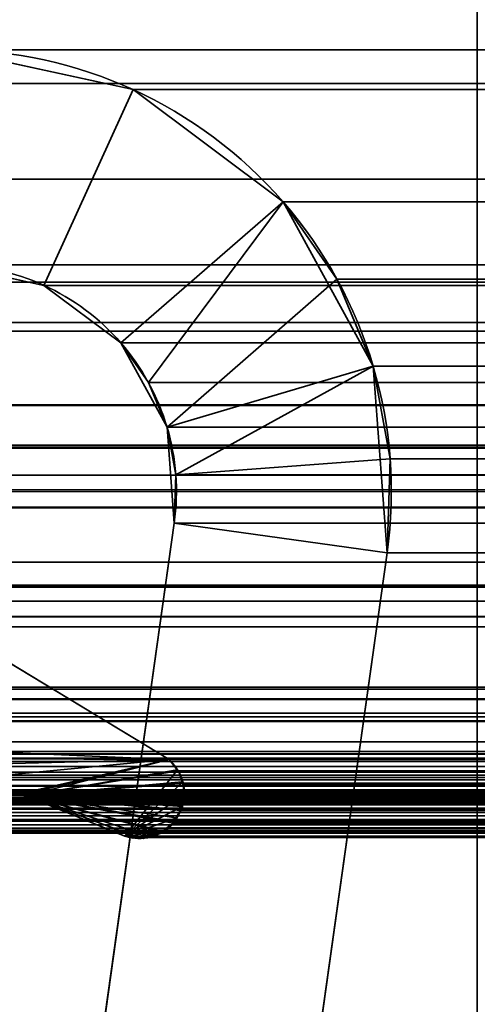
# Model space of a CAD drawing. Header units: millimetres. Extents: x -493 to 6693, y -115 to 145.
# Tile 98 of 256: x -302.69 to -299.5, y 9.34 to 16.21. Entities that reach past the tile are written whole.
import ezdxf

# ---------------------------------------------------------------- set-up
doc = ezdxf.new("R2010")
doc.units = ezdxf.units.MM
doc.layers.add('151', color=7, linetype='Continuous', true_color=0xffffff)

# ---------------------------------------------------------------- blocks, each defined once
blk = doc.blocks.new('UG_SURFACE_001')
at = {"layer": '151', "color": 252, "linetype": 'Continuous', "lineweight": 35}
for points in [[(492.5, -15, 2200.2499), (492.5, 135, 2200.2499), (-492.5, 135, 2200.2499), (-492.5, -15, 2200.2499)], [(-342.5, -15, 2050.2501), (-342.5, 135, 2050.2501), (342.5, 135, 2050.2501), (342.5, -15, 2050.2501)]]:
    blk.add_3dface(points, dxfattribs=at)
blk = doc.blocks.new('UG_SURFACE_085')
at = {"layer": '151', "color": 252, "linetype": 'Continuous', "lineweight": 35}
for points in [[(-301.903, 15.7227, 2009.1529), (-301.903, 15.7227, -7.75), (-303.1802, 16, -7.75), (-303.1802, 16, 2010.4303)], [(-303.1802, 14.5, 2010.4303), (-302.525, 14.3577, 2009.7749), (-301.903, 15.7227, 2009.1529), (-303.1802, 16, 2010.4303)], [(-303.1802, 16, -7.75), (-301.903, 15.7227, -7.75), (-302.525, 14.3577, -7.75), (-303.1802, 14.5, -7.75)], [(-300.8557, 14.9407, 2008.1058), (-301.903, 15.7227, 2009.1529), (-302.525, 14.3577, 2009.7749), (-301.9878, 13.9566, 2009.2378)], [(-301.903, 15.7227, -7.75), (-300.8557, 14.9407, -7.75), (-301.9878, 13.9566, -7.75), (-302.525, 14.3577, -7.75)], [(-300.8557, 14.9407, 2008.1058), (-300.8557, 14.9407, -7.75), (-301.903, 15.7227, -7.75), (-301.903, 15.7227, 2009.1529)], [(-300.8557, 14.9407, 2008.1058), (-301.9878, 13.9566, 2009.2378), (-301.795, 13.68, 2009.0449)], [(-301.6653, 13.3687, -7.75), (-301.9878, 13.9566, -7.75), (-300.8557, 14.9407, -7.75), (-300.2271, 13.7948, -7.75)], [(-301.795, 13.68, 2009.0449), (-301.6653, 13.3687, 2008.9152), (-300.4799, 14.4014, 2007.73), (-300.8557, 14.9407, 2008.1058)], [(-300.8557, 14.9407, -7.75), (-300.8557, 14.9407, 2008.1058), (-300.4799, 14.4014, 2007.73)], [(-300.4799, 14.4014, 2007.73), (-300.2271, 13.7948, -7.75), (-300.8557, 14.9407, -7.75)], [(-303.1802, 14.5, 2010.4303), (-303.1802, 14.5, -7.75), (-302.525, 14.3577, -7.75), (-302.525, 14.3577, 2009.7749)], [(-302.525, 14.3577, 2009.7749), (-302.525, 14.3577, -7.75), (-301.9878, 13.9566, -7.75), (-301.9878, 13.9566, 2009.2378)], [(-300.2271, 13.7948, 2007.477), (-300.4799, 14.4014, 2007.73), (-301.6653, 13.3687, 2008.9152), (-301.6046, 13.0371, 2008.8546)], [(-300.4799, 14.4014, 2007.73), (-300.2271, 13.7948, 2007.477), (-300.2271, 13.7948, -7.75)], [(-301.9878, 13.9566, -7.75), (-301.6653, 13.3687, -7.75), (-301.6653, 13.3687, 2008.9152)], [(-301.6653, 13.3687, 2008.9152), (-301.795, 13.68, 2009.0449), (-301.9878, 13.9566, -7.75)], [(-301.795, 13.68, 2009.0449), (-301.9878, 13.9566, 2009.2378), (-301.9878, 13.9566, -7.75)], [(-301.6156, 12.7001, -7.75), (-301.6653, 13.3687, -7.75), (-300.2271, 13.7948, -7.75), (-300.1302, 12.4913, -7.75)], [(-301.6046, 13.0371, 2008.8546), (-300.1087, 13.1483, 2007.3588), (-300.2271, 13.7948, 2007.477)], [(-300.2271, 13.7948, -7.75), (-300.2271, 13.7948, 2007.477), (-300.1087, 13.1483, 2007.3588)], [(-300.1087, 13.1483, 2007.3588), (-300.1302, 12.4913, -7.75), (-300.2271, 13.7948, -7.75)], [(-301.6046, 13.0371, 2008.8546), (-301.6653, 13.3687, -7.75), (-301.6156, 12.7001, -7.75)], [(-301.6046, 13.0371, 2008.8546), (-301.6653, 13.3687, 2008.9152), (-301.6653, 13.3687, -7.75)], [(-300.1302, 12.4913, 2007.3802), (-300.1087, 13.1483, 2007.3588), (-301.6046, 13.0371, 2008.8546), (-301.6156, 12.7001, 2008.8656)], [(-300.1087, 13.1483, 2007.3588), (-300.1302, 12.4913, 2007.3802), (-300.1302, 12.4913, -7.75)], [(-301.6156, 12.7001, -7.75), (-301.6156, 12.7001, 2008.8656), (-301.6046, 13.0371, 2008.8546)], [(-301.6156, 12.7001, 2008.8656), (-301.6156, 12.7001, -7.75), (-302.4781, 6.5631, -7.75), (-302.4781, 6.5631, 2009.7282)], [(-300.9927, 6.3544, 2008.2426), (-300.1302, 12.4913, 2007.3802), (-301.6156, 12.7001, 2008.8656), (-302.4781, 6.5631, 2009.7282)], [(-302.4781, 6.5631, -7.75), (-301.6156, 12.7001, -7.75), (-300.1302, 12.4913, -7.75), (-300.9927, 6.3544, -7.75)], [(-300.1302, 12.4913, 2007.3802), (-300.9927, 6.3544, 2008.2426), (-300.9927, 6.3544, -7.75), (-300.1302, 12.4913, -7.75)]]:
    blk.add_3dface(points, dxfattribs=at)
blk = doc.blocks.new('UG_SURFACE_086')
at = {"layer": '151', "color": 252, "linetype": 'Continuous', "lineweight": 35}
for points in [[(-301.903, 15.7227, 2009.1529), (-301.903, 15.7227, -7.75), (-303.1802, 16, -7.75), (-303.1802, 16, 2010.4303)], [(-303.1802, 14.5, 2010.4303), (-302.525, 14.3577, 2009.7749), (-301.903, 15.7227, 2009.1529), (-303.1802, 16, 2010.4303)], [(-303.1802, 16, -7.75), (-301.903, 15.7227, -7.75), (-302.525, 14.3577, -7.75), (-303.1802, 14.5, -7.75)], [(-300.8557, 14.9407, 2008.1058), (-301.903, 15.7227, 2009.1529), (-302.525, 14.3577, 2009.7749), (-301.9878, 13.9566, 2009.2378)], [(-301.903, 15.7227, -7.75), (-300.8557, 14.9407, -7.75), (-301.9878, 13.9566, -7.75), (-302.525, 14.3577, -7.75)], [(-300.8557, 14.9407, 2008.1058), (-300.8557, 14.9407, -7.75), (-301.903, 15.7227, -7.75), (-301.903, 15.7227, 2009.1529)], [(-300.8557, 14.9407, 2008.1058), (-301.9878, 13.9566, 2009.2378), (-301.795, 13.68, 2009.0449)], [(-301.6653, 13.3687, -7.75), (-301.9878, 13.9566, -7.75), (-300.8557, 14.9407, -7.75), (-300.2271, 13.7948, -7.75)], [(-301.795, 13.68, 2009.0449), (-301.6653, 13.3687, 2008.9152), (-300.4799, 14.4014, 2007.73), (-300.8557, 14.9407, 2008.1058)], [(-300.8557, 14.9407, -7.75), (-300.8557, 14.9407, 2008.1058), (-300.4799, 14.4014, 2007.73)], [(-300.4799, 14.4014, 2007.73), (-300.2271, 13.7948, -7.75), (-300.8557, 14.9407, -7.75)], [(-303.1802, 14.5, 2010.4303), (-303.1802, 14.5, -7.75), (-302.525, 14.3577, -7.75), (-302.525, 14.3577, 2009.7749)], [(-302.525, 14.3577, 2009.7749), (-302.525, 14.3577, -7.75), (-301.9878, 13.9566, -7.75), (-301.9878, 13.9566, 2009.2378)], [(-300.2271, 13.7948, 2007.477), (-300.4799, 14.4014, 2007.73), (-301.6653, 13.3687, 2008.9152), (-301.6046, 13.0371, 2008.8546)], [(-300.4799, 14.4014, 2007.73), (-300.2271, 13.7948, 2007.477), (-300.2271, 13.7948, -7.75)], [(-301.9878, 13.9566, -7.75), (-301.6653, 13.3687, -7.75), (-301.6653, 13.3687, 2008.9152)], [(-301.6653, 13.3687, 2008.9152), (-301.795, 13.68, 2009.0449), (-301.9878, 13.9566, -7.75)], [(-301.795, 13.68, 2009.0449), (-301.9878, 13.9566, 2009.2378), (-301.9878, 13.9566, -7.75)], [(-301.6156, 12.7001, -7.75), (-301.6653, 13.3687, -7.75), (-300.2271, 13.7948, -7.75), (-300.1302, 12.4913, -7.75)], [(-301.6046, 13.0371, 2008.8546), (-300.1087, 13.1483, 2007.3588), (-300.2271, 13.7948, 2007.477)], [(-300.2271, 13.7948, -7.75), (-300.2271, 13.7948, 2007.477), (-300.1087, 13.1483, 2007.3588)], [(-300.1087, 13.1483, 2007.3588), (-300.1302, 12.4913, -7.75), (-300.2271, 13.7948, -7.75)], [(-301.6046, 13.0371, 2008.8546), (-301.6653, 13.3687, -7.75), (-301.6156, 12.7001, -7.75)], [(-301.6046, 13.0371, 2008.8546), (-301.6653, 13.3687, 2008.9152), (-301.6653, 13.3687, -7.75)], [(-300.1302, 12.4913, 2007.3802), (-300.1087, 13.1483, 2007.3588), (-301.6046, 13.0371, 2008.8546), (-301.6156, 12.7001, 2008.8656)], [(-300.1087, 13.1483, 2007.3588), (-300.1302, 12.4913, 2007.3802), (-300.1302, 12.4913, -7.75)], [(-301.6156, 12.7001, -7.75), (-301.6156, 12.7001, 2008.8656), (-301.6046, 13.0371, 2008.8546)], [(-301.6156, 12.7001, 2008.8656), (-301.6156, 12.7001, -7.75), (-302.4781, 6.5631, -7.75), (-302.4781, 6.5631, 2009.7282)], [(-300.9927, 6.3544, 2008.2426), (-300.1302, 12.4913, 2007.3802), (-301.6156, 12.7001, 2008.8656), (-302.4781, 6.5631, 2009.7282)], [(-302.4781, 6.5631, -7.75), (-301.6156, 12.7001, -7.75), (-300.1302, 12.4913, -7.75), (-300.9927, 6.3544, -7.75)], [(-300.1302, 12.4913, 2007.3802), (-300.9927, 6.3544, 2008.2426), (-300.9927, 6.3544, -7.75), (-300.1302, 12.4913, -7.75)]]:
    blk.add_3dface(points, dxfattribs=at)
blk = doc.blocks.new('UG_SURFACE_088')
at = {"layer": '151', "color": 252, "linetype": 'Continuous', "lineweight": 35}
for points in [[(311.42, 16, 2018.6701), (-311.42, 16, 2018.6701), (-312.5987, 15.7655, 2019.8486), (312.5987, 15.7655, 2019.8486)], [(-311.42, 16, 2018.6701), (311.42, 16, 2018.6701), (303.1802, 16, 2010.4303), (-303.1802, 16, 2010.4303)], [(301.903, 15.7227, 2009.1529), (-301.903, 15.7227, 2009.1529), (-303.1802, 16, 2010.4303), (303.1802, 16, 2010.4303)], [(-303.1802, 16, 2010.4303), (-301.903, 15.7227, 2009.1529), (-302.525, 14.3577, 2009.7749), (-303.1802, 14.5, 2010.4303)], [(312.5987, 15.7655, 2019.8486), (-312.5987, 15.7655, 2019.8486), (-313.5979, 15.0979, 2020.8478), (313.5979, 15.0979, 2020.8478)], [(-301.9878, 13.9566, 2009.2378), (-302.525, 14.3577, 2009.7749), (-301.903, 15.7227, 2009.1529), (-300.8557, 14.9407, 2008.1058)], [(300.8557, 14.9407, 2008.1058), (-300.8557, 14.9407, 2008.1058), (-301.903, 15.7227, 2009.1529), (301.903, 15.7227, 2009.1529)], [(313.5979, 15.0979, 2020.8478), (-313.5979, 15.0979, 2020.8478), (-314.2655, 14.0987, 2021.5156), (314.2655, 14.0987, 2021.5156)], [(-301.795, 13.68, 2009.0449), (-301.9878, 13.9566, 2009.2378), (-300.8557, 14.9407, 2008.1058)], [(-300.8557, 14.9407, 2008.1058), (-300.4799, 14.4014, 2007.73), (-301.6653, 13.3687, 2008.9152), (-301.795, 13.68, 2009.0449)], [(-300.4799, 14.4014, 2007.73), (-300.8557, 14.9407, 2008.1058), (300.8557, 14.9407, 2008.1058)], [(-300.4799, 14.4014, 2007.73), (300.8557, 14.9407, 2008.1058), (300.4799, 14.4014, 2007.73)], [(312.0247, 14.3797, 2019.2747), (-312.0247, 14.3797, 2019.2747), (-311.42, 14.5, 2018.6701), (311.42, 14.5, 2018.6701)], [(-311.42, 14.5, 2018.6701), (-303.1802, 14.5, 2010.4303), (303.1802, 14.5, 2010.4303), (311.42, 14.5, 2018.6701)], [(303.1802, 14.5, 2010.4303), (-303.1802, 14.5, 2010.4303), (-302.525, 14.3577, 2009.7749), (302.525, 14.3577, 2009.7749)], [(312.5372, 14.0372, 2019.7873), (-312.5372, 14.0372, 2019.7873), (-312.0247, 14.3797, 2019.2747), (312.0247, 14.3797, 2019.2747)], [(302.525, 14.3577, 2009.7749), (-302.525, 14.3577, 2009.7749), (-301.9878, 13.9566, 2009.2378), (301.9878, 13.9566, 2009.2378)], [(-301.6046, 13.0371, 2008.8546), (-301.6653, 13.3687, 2008.9152), (-300.4799, 14.4014, 2007.73), (-300.2271, 13.7948, 2007.477)], [(300.4799, 14.4014, 2007.73), (-300.2271, 13.7948, 2007.477), (-300.4799, 14.4014, 2007.73)], [(300.4799, 14.4014, 2007.73), (300.2271, 13.7948, 2007.477), (-300.2271, 13.7948, 2007.477)], [(314.4408, 13.5209, 2021.6908), (314.2655, 14.0987, 2021.5156), (-314.2655, 14.0987, 2021.5156), (-314.4408, 13.5209, 2021.6908)], [(312.8797, 13.5246, 2020.1297), (-312.8797, 13.5246, 2020.1297), (-312.5372, 14.0372, 2019.7873), (312.5372, 14.0372, 2019.7873)], [(301.795, 13.68, 2009.0449), (-301.9878, 13.9566, 2009.2378), (-301.795, 13.68, 2009.0449)], [(301.795, 13.68, 2009.0449), (301.9878, 13.9566, 2009.2378), (-301.9878, 13.9566, 2009.2378)], [(-300.2271, 13.7948, 2007.477), (-300.1087, 13.1483, 2007.3588), (-301.6046, 13.0371, 2008.8546)], [(-300.1087, 13.1483, 2007.3588), (-300.2271, 13.7948, 2007.477), (300.2271, 13.7948, 2007.477)], [(-300.1087, 13.1483, 2007.3588), (300.2271, 13.7948, 2007.477), (300.1087, 13.1483, 2007.3588)], [(-301.795, 13.68, 2009.0449), (301.6653, 13.3687, 2008.9152), (301.795, 13.68, 2009.0449)], [(-301.795, 13.68, 2009.0449), (-301.6653, 13.3687, 2008.9152), (301.6653, 13.3687, 2008.9152)], [(-314.5, 12.92, 2021.75), (314.5, 12.92, 2021.75), (314.4408, 13.5209, 2021.6908)], [(-314.4408, 13.5209, 2021.6908), (-314.5, 12.92, 2021.75), (314.4408, 13.5209, 2021.6908)], [(-312.9697, 13.2282, 2020.2196), (-312.8797, 13.5246, 2020.1297), (312.8797, 13.5246, 2020.1297), (312.9697, 13.2282, 2020.2196)], [(301.6046, 13.0371, 2008.8546), (-301.6653, 13.3687, 2008.9152), (-301.6046, 13.0371, 2008.8546)], [(301.6046, 13.0371, 2008.8546), (301.6653, 13.3687, 2008.9152), (-301.6653, 13.3687, 2008.9152)], [(313, 12.92, 2020.2501), (-313, 12.92, 2020.2501), (-312.9697, 13.2282, 2020.2196)], [(312.9697, 13.2282, 2020.2196), (313, 12.92, 2020.2501), (-312.9697, 13.2282, 2020.2196)], [(-301.6156, 12.7001, 2008.8656), (-301.6046, 13.0371, 2008.8546), (-300.1087, 13.1483, 2007.3588), (-300.1302, 12.4913, 2007.3802)], [(300.1087, 13.1483, 2007.3588), (-300.1302, 12.4913, 2007.3802), (-300.1087, 13.1483, 2007.3588)], [(300.1087, 13.1483, 2007.3588), (300.1302, 12.4913, 2007.3802), (-300.1302, 12.4913, 2007.3802)], [(-301.6046, 13.0371, 2008.8546), (-301.6156, 12.7001, 2008.8656), (301.6156, 12.7001, 2008.8656)], [(-301.6046, 13.0371, 2008.8546), (301.6156, 12.7001, 2008.8656), (301.6046, 13.0371, 2008.8546)], [(-314.5, -21.92, 2021.75), (314.5, -21.92, 2021.75), (314.5, 12.92, 2021.75), (-314.5, 12.92, 2021.75)], [(-313, -21.92, 2020.2501), (-313, 12.92, 2020.2501), (313, 12.92, 2020.2501), (313, -21.92, 2020.2501)], [(-301.6156, 12.7001, 2008.8656), (-302.4781, 6.5631, 2009.7282), (302.4781, 6.5631, 2009.7282), (301.6156, 12.7001, 2008.8656)], [(-302.4781, 6.5631, 2009.7282), (-301.6156, 12.7001, 2008.8656), (-300.1302, 12.4913, 2007.3802), (-300.9927, 6.3544, 2008.2426)], [(-300.1302, 12.4913, 2007.3802), (300.1302, 12.4913, 2007.3802), (300.9927, 6.3544, 2008.2426), (-300.9927, 6.3544, 2008.2426)]]:
    blk.add_3dface(points, dxfattribs=at)
blk = doc.blocks.new('UG_SURFACE_091')
at = {"layer": '151', "color": 7, "linetype": 'Continuous', "lineweight": 35}
for points in [[(-304.1008, 11.1889, 2011.3509), (-304.0347, 11.0607, 2011.2846), (-301.6499, 11.0514, 2008.8999), (-303.663, 12.2666, 2010.9129)], [(-303.663, 12.2666, -7.75), (-301.6499, 11.0514, -7.75), (-304.0701, 11.1557, -7.75), (-304.0977, 11.1942, -7.75)], [(-303.663, 12.2666, 2010.9129), (-301.6499, 11.0514, 2008.8999), (-301.6499, 11.0514, -7.75), (-303.663, 12.2666, -7.75)], [(-302.682, 10.8051, -7.75), (-302.7161, 10.8082, -7.75), (-304.0701, 11.1557, -7.75), (-301.6499, 11.0514, -7.75)], [(-301.6499, 11.0514, 2008.8999), (-304.0347, 11.0607, 2011.2846), (-304.0244, 10.9915, 2011.2743)], [(-304.0244, 10.9915, 2011.2743), (-304, 10.8277, 2011.25), (-301.6499, 11.0514, 2008.8999)], [(-302.8116, 10.7875, 2010.0615), (-302.7161, 10.8082, 2009.9661), (-301.6499, 11.0514, 2008.8999), (-304, 10.8277, 2011.25)], [(-301.6499, 11.0514, 2008.8999), (-302.7161, 10.8082, 2009.9661), (-302.682, 10.8051, 2009.932)], [(-301.6499, 11.0514, -7.75), (-302.6485, 10.798, -7.75), (-302.682, 10.8051, -7.75)], [(-302.682, 10.8051, 2009.932), (-302.6485, 10.798, 2009.8984), (-301.6499, 11.0514, 2008.8999)], [(-302.6485, 10.798, -7.75), (-301.6499, 11.0514, -7.75), (-301.5941, 10.9797, -7.75)], [(-301.5925, 10.9798, 2008.8425), (-301.6499, 11.0514, 2008.8999), (-302.6485, 10.798, 2009.8984), (-301.96, 10.5173, 2009.2101)], [(-301.6499, 11.0514, -7.75), (-301.6499, 11.0514, 2008.8999), (-301.5925, 10.9798, 2008.8425)], [(-301.5925, 10.9798, 2008.8425), (-301.5941, 10.9797, -7.75), (-301.6499, 11.0514, -7.75)], [(-301.5941, 10.9797, -7.75), (-301.5783, 10.9593, -7.75), (-301.5608, 10.8953, -7.75), (-302.6485, 10.798, -7.75)], [(-301.96, 10.5173, 2009.2101), (-301.5562, 10.8957, 2008.8062), (-301.5826, 10.9675, 2008.8327), (-301.5925, 10.9798, 2008.8425)], [(-301.5941, 10.9797, -7.75), (-301.5925, 10.9798, 2008.8425), (-301.5826, 10.9675, 2008.8327)], [(-301.5826, 10.9675, 2008.8327), (-301.5783, 10.9593, -7.75), (-301.5941, 10.9797, -7.75)], [(-301.5826, 10.9675, 2008.8327), (-301.5608, 10.8953, -7.75), (-301.5783, 10.9593, -7.75)], [(-301.5826, 10.9675, 2008.8327), (-301.5562, 10.8957, 2008.8062), (-301.5608, 10.8953, -7.75)], [(-302.6485, 10.798, -7.75), (-301.5608, 10.8953, -7.75), (-301.5443, 10.835, -7.75), (-301.5473, 10.8107, -7.75)], [(-301.546, 10.81, 2008.796), (-301.5502, 10.8796, 2008.8003), (-301.5562, 10.8957, 2008.8062), (-301.96, 10.5173, 2009.2101)], [(-301.5443, 10.835, -7.75), (-301.5608, 10.8953, -7.75), (-301.5562, 10.8957, 2008.8062)], [(-301.5443, 10.835, -7.75), (-301.5562, 10.8957, 2008.8062), (-301.5502, 10.8796, 2008.8003)], [(-301.5502, 10.8796, 2008.8003), (-301.5473, 10.8107, -7.75), (-301.5443, 10.835, -7.75)], [(-301.5502, 10.8796, 2008.8003), (-301.546, 10.81, 2008.796), (-301.5473, 10.8107, -7.75)], [(-302.7161, 10.8082, -7.75), (-302.682, 10.8051, -7.75), (-302.6485, 10.798, 2009.8984)], [(-302.6485, 10.798, 2009.8984), (-302.682, 10.8051, 2009.932), (-302.7161, 10.8082, -7.75)], [(-302.682, 10.8051, 2009.932), (-302.7161, 10.8082, 2009.9661), (-302.7161, 10.8082, -7.75)], [(-302.682, 10.8051, -7.75), (-302.6485, 10.798, -7.75), (-302.6485, 10.798, 2009.8984)], [(-302.6485, 10.798, -7.75), (-301.5473, 10.8107, -7.75), (-301.558, 10.723, -7.75)], [(-301.96, 10.5173, 2009.2101), (-302.6485, 10.798, 2009.8984), (-302.6485, 10.798, -7.75), (-301.96, 10.5173, -7.75)], [(-301.558, 10.723, -7.75), (-301.5583, 10.7207, -7.75), (-301.6014, 10.6444, -7.75), (-302.6485, 10.798, -7.75)], [(-301.6014, 10.6444, -7.75), (-301.6227, 10.6068, -7.75), (-301.7004, 10.5449, -7.75), (-302.6485, 10.798, -7.75)], [(-301.9026, 10.5103, -7.75), (-301.96, 10.5173, -7.75), (-302.6485, 10.798, -7.75), (-301.7004, 10.5449, -7.75)], [(-301.56, 10.724, 2008.81), (-301.5448, 10.7899, 2008.7948), (-301.546, 10.81, 2008.796), (-301.96, 10.5173, 2009.2101)], [(-301.5448, 10.7899, 2008.7948), (-301.56, 10.724, 2008.81), (-301.558, 10.723, -7.75)], [(-301.5448, 10.7899, 2008.7948), (-301.558, 10.723, -7.75), (-301.5473, 10.8107, -7.75)], [(-301.5473, 10.8107, -7.75), (-301.546, 10.81, 2008.796), (-301.5448, 10.7899, 2008.7948)], [(-301.96, 10.5173, 2009.2101), (-301.5992, 10.6452, 2008.8491), (-301.5656, 10.7002, 2008.8155), (-301.56, 10.724, 2008.81)], [(-301.6014, 10.6444, -7.75), (-301.5583, 10.7207, -7.75), (-301.56, 10.724, 2008.81)], [(-301.56, 10.724, 2008.81), (-301.5656, 10.7002, 2008.8155), (-301.6014, 10.6444, -7.75)], [(-301.5583, 10.7207, -7.75), (-301.558, 10.723, -7.75), (-301.56, 10.724, 2008.81)], [(-301.7013, 10.5489, 2008.9514), (-301.6227, 10.6068, 2008.8727), (-301.5992, 10.6452, 2008.8491), (-301.96, 10.5173, 2009.2101)], [(-301.6227, 10.6068, -7.75), (-301.6014, 10.6444, -7.75), (-301.5992, 10.6452, 2008.8491)], [(-301.5992, 10.6452, 2008.8491), (-301.6227, 10.6068, 2008.8727), (-301.6227, 10.6068, -7.75)], [(-301.5656, 10.7002, 2008.8155), (-301.5992, 10.6452, 2008.8491), (-301.6014, 10.6444, -7.75)], [(-301.6227, 10.6068, 2008.8727), (-301.7013, 10.5489, 2008.9514), (-301.7004, 10.5449, -7.75)], [(-301.7004, 10.5449, -7.75), (-301.6227, 10.6068, -7.75), (-301.6227, 10.6068, 2008.8727)], [(-301.7013, 10.5489, 2008.9514), (-301.96, 10.5173, 2009.2101), (-301.9034, 10.5037, 2009.1534)], [(-301.96, 10.5173, -7.75), (-301.9026, 10.5103, -7.75), (-301.9034, 10.5037, 2009.1534)], [(-301.9034, 10.5037, 2009.1534), (-301.96, 10.5173, 2009.2101), (-301.96, 10.5173, -7.75)], [(-301.9034, 10.5037, 2009.1534), (-301.903, 10.5036, 2009.1531), (-301.7981, 10.5184, 2009.048), (-301.7013, 10.5489, 2008.9514)], [(-301.903, 10.5036, 2009.1531), (-301.9034, 10.5037, 2009.1534), (-301.9026, 10.5103, -7.75)], [(-301.7981, 10.5184, 2009.048), (-301.903, 10.5036, 2009.1531), (-301.9026, 10.5103, -7.75)], [(-301.9026, 10.5103, -7.75), (-301.7004, 10.5449, -7.75), (-301.7085, 10.5385, -7.75), (-301.7987, 10.5113, -7.75)], [(-301.9026, 10.5103, -7.75), (-301.831, 10.5016, -7.75), (-301.7981, 10.5184, 2009.048)], [(-301.7987, 10.5113, -7.75), (-301.831, 10.5016, -7.75), (-301.9026, 10.5103, -7.75)], [(-301.831, 10.5016, -7.75), (-301.7987, 10.5113, -7.75), (-301.7981, 10.5184, 2009.048)], [(-301.7987, 10.5113, -7.75), (-301.7085, 10.5385, -7.75), (-301.7013, 10.5489, 2008.9514)], [(-301.7013, 10.5489, 2008.9514), (-301.7296, 10.528, 2008.9796), (-301.7987, 10.5113, -7.75)], [(-301.7296, 10.528, 2008.9796), (-301.7981, 10.5184, 2009.048), (-301.7987, 10.5113, -7.75)], [(-301.7981, 10.5184, 2009.048), (-301.7296, 10.528, 2008.9796), (-301.7013, 10.5489, 2008.9514)], [(-301.7085, 10.5385, -7.75), (-301.7004, 10.5449, -7.75), (-301.7013, 10.5489, 2008.9514)]]:
    blk.add_3dface(points, dxfattribs=at)
blk = doc.blocks.new('UG_SURFACE_092')
at = {"layer": '151', "color": 7, "linetype": 'Continuous', "lineweight": 35}
for points in [[(-309.2698, 12.806, 2016.5198), (309.2698, 12.806, 2016.5198), (307.672, 13.2423, 2014.9219)], [(-307.672, 13.2423, 2014.9219), (-309.2698, 12.806, 2016.5198), (307.672, 13.2423, 2014.9219)], [(307.672, 13.2423, 2014.9219), (306.8185, 13.0346, 2014.0684), (-306.8185, 13.0346, 2014.0684), (-307.672, 13.2423, 2014.9219)], [(304.3236, 12.4274, 2011.5736), (-304.3236, 12.4274, 2011.5736), (-306.8185, 13.0346, 2014.0684), (306.8185, 13.0346, 2014.0684)], [(309.2698, 12.806, 2016.5198), (-309.2698, 12.806, 2016.5198), (-311.652, 12.1555, 2018.9021), (311.652, 12.1555, 2018.9021)], [(303.663, 12.2666, 2010.9129), (-303.663, 12.2666, 2010.9129), (-304.3236, 12.4274, 2011.5736), (304.3236, 12.4274, 2011.5736)], [(307.5121, 12.2561, 2014.7622), (-308.4338, 12.0469, 2015.6839), (-307.5121, 12.2561, 2014.7622)], [(307.5121, 12.2561, 2014.7622), (308.4338, 12.0469, 2015.6839), (-308.4338, 12.0469, 2015.6839)], [(-307.5121, 12.2561, 2014.7622), (306.3062, 11.9768, 2013.5562), (307.5121, 12.2561, 2014.7622)], [(-307.5121, 12.2561, 2014.7622), (-306.3062, 11.9768, 2013.5562), (306.3062, 11.9768, 2013.5562)], [(-303.663, 12.2666, 2010.9129), (-301.6499, 11.0514, 2008.8999), (-304.0347, 11.0607, 2011.2846), (-304.0937, 11.1752, 2011.3437)], [(303.663, 12.2666, 2010.9129), (301.6499, 11.0514, 2008.8999), (-301.6499, 11.0514, 2008.8999), (-303.663, 12.2666, 2010.9129)], [(313.4445, 11.0875, 2020.6945), (311.652, 12.1555, 2018.9021), (-311.652, 12.1555, 2018.9021), (-313.4445, 11.0875, 2020.6945)], [(310.595, 11.5565, 2017.8449), (-310.595, 11.5565, 2017.8449), (-308.4338, 12.0469, 2015.6839), (308.4338, 12.0469, 2015.6839)], [(306.3062, 11.9768, 2013.5562), (-306.3062, 11.9768, 2013.5562), (-304.4322, 11.5427, 2011.6823), (304.4322, 11.5427, 2011.6823)], [(-310.7077, 11.4722, 2017.9577), (-310.595, 11.5565, 2017.8449), (310.595, 11.5565, 2017.8449)], [(310.595, 11.5565, 2017.8449), (310.605, 11.552, 2017.8549), (-310.7077, 11.4722, 2017.9577)], [(310.605, 11.552, 2017.8549), (310.7073, 11.4721, 2017.9574), (-310.7077, 11.4722, 2017.9577)], [(304.4322, 11.5427, 2011.6823), (-304.4322, 11.5427, 2011.6823), (-304.2326, 11.3749, 2011.4825), (304.2326, 11.3749, 2011.4825)], [(310.886, 11.3326, 2018.136), (-310.8725, 11.3488, 2018.1224), (-310.7077, 11.4722, 2017.9577)], [(-310.7077, 11.4722, 2017.9577), (310.7073, 11.4721, 2017.9574), (310.886, 11.3326, 2018.136)], [(310.886, 11.3326, 2018.136), (-310.8901, 11.318, 2018.1401), (-310.8725, 11.3488, 2018.1224)], [(310.886, 11.3326, 2018.136), (310.8926, 11.3208, 2018.1425), (-310.8901, 11.318, 2018.1401)], [(304.1691, 11.3216, 2011.4191), (-304.2326, 11.3749, 2011.4825), (-304.1691, 11.3216, 2011.4191)], [(304.1691, 11.3216, 2011.4191), (304.2326, 11.3749, 2011.4825), (-304.2326, 11.3749, 2011.4825)], [(311.0107, 11.1085, 2018.2607), (-311.0102, 11.1078, 2018.2602), (-310.8901, 11.318, 2018.1401)], [(-310.8901, 11.318, 2018.1401), (310.8926, 11.3208, 2018.1425), (311.0107, 11.1085, 2018.2607)], [(-304.1691, 11.3216, 2011.4191), (304.0937, 11.1752, 2011.3437), (304.1691, 11.3216, 2011.4191)], [(-304.1691, 11.3216, 2011.4191), (-304.0937, 11.1752, 2011.3437), (304.0937, 11.1752, 2011.3437)], [(304.0347, 11.0607, 2011.2846), (-304.0937, 11.1752, 2011.3437), (-304.0347, 11.0607, 2011.2846)], [(304.0347, 11.0607, 2011.2846), (304.0937, 11.1752, 2011.3437), (-304.0937, 11.1752, 2011.3437)], [(313.4445, 11.0875, 2020.6945), (-313.4445, 11.0875, 2020.6945), (-313.4978, 11.0368, 2020.7477), (313.4978, 11.0368, 2020.7477)], [(311.0184, 11.0946, 2018.2683), (-311.0615, 10.8663, 2018.3115), (-311.0196, 11.0912, 2018.2695)], [(311.0184, 11.0946, 2018.2683), (311.0615, 10.8663, 2018.3115), (-311.0615, 10.8663, 2018.3115)], [(311.0184, 11.0946, 2018.2683), (-311.0196, 11.0912, 2018.2695), (-311.0102, 11.1078, 2018.2602)], [(-311.0102, 11.1078, 2018.2602), (311.0107, 11.1085, 2018.2607), (311.0184, 11.0946, 2018.2683)], [(-304.0347, 11.0607, 2011.2846), (304.0171, 10.9423, 2011.2672), (304.0347, 11.0607, 2011.2846)], [(-304.0347, 11.0607, 2011.2846), (-304.0171, 10.9423, 2011.2672), (304.0171, 10.9423, 2011.2672)], [(-302.682, 10.8051, 2009.932), (-302.7161, 10.8082, 2009.9661), (-304.0347, 11.0607, 2011.2846), (-301.6499, 11.0514, 2008.8999)], [(-313.5326, 11.0036, 2020.7827), (-313.5506, 10.9642, 2020.8006), (313.5506, 10.9642, 2020.8006)], [(313.5326, 11.0036, 2020.7827), (313.4978, 11.0368, 2020.7477), (-313.4978, 11.0368, 2020.7477), (-313.5326, 11.0036, 2020.7827)], [(-313.5326, 11.0036, 2020.7827), (313.5506, 10.9642, 2020.8006), (313.5326, 11.0036, 2020.7827)], [(-301.6499, 11.0514, 2008.8999), (-302.6485, 10.798, 2009.8984), (-302.682, 10.8051, 2009.932)], [(-302.6485, 10.798, 2009.8984), (-301.6499, 11.0514, 2008.8999), (-301.5873, 10.9733, 2008.8372)], [(-301.5873, 10.9733, 2008.8372), (-301.6499, 11.0514, 2008.8999), (301.6499, 11.0514, 2008.8999)], [(301.6499, 11.0514, 2008.8999), (301.5881, 10.972, 2008.8382), (-301.5873, 10.9733, 2008.8372)], [(313.5758, 10.9091, 2020.8259), (313.5682, 10.9257, 2020.8182), (-313.5682, 10.9257, 2020.8182), (-313.5758, 10.9091, 2020.8259)], [(313.5506, 10.9642, 2020.8006), (-313.5506, 10.9642, 2020.8006), (-313.5682, 10.9257, 2020.8182), (313.5682, 10.9257, 2020.8182)], [(304.0171, 10.9423, 2011.2672), (-304.0171, 10.9423, 2011.2672), (-304, 10.8277, 2011.25), (304, 10.8277, 2011.25)], [(-301.5873, 10.9733, 2008.8372), (-301.5826, 10.9675, 2008.8327), (-301.5528, 10.8865, 2008.8029), (-302.6485, 10.798, 2009.8984)], [(-301.5826, 10.9675, 2008.8327), (-301.5873, 10.9733, 2008.8372), (301.5881, 10.972, 2008.8382)], [(-301.5826, 10.9675, 2008.8327), (301.5881, 10.972, 2008.8382), (301.5783, 10.9593, 2008.8282)], [(301.5783, 10.9593, 2008.8282), (-301.5528, 10.8865, 2008.8029), (-301.5826, 10.9675, 2008.8327)], [(301.5783, 10.9593, 2008.8282), (301.5539, 10.8859, 2008.8038), (-301.5528, 10.8865, 2008.8029)], [(-313.5839, 10.838, 2020.834), (313.5839, 10.838, 2020.834), (313.5758, 10.9091, 2020.8259)], [(-313.5758, 10.9091, 2020.8259), (-313.5839, 10.838, 2020.834), (313.5758, 10.9091, 2020.8259)], [(-311.0615, 5.7187, 2018.3115), (-311.0615, 10.8663, 2018.3115), (311.0615, 10.8663, 2018.3115), (311.0615, 5.7187, 2018.3115)], [(-301.5528, 10.8865, 2008.8029), (-301.5502, 10.8796, 2008.8003), (-301.5448, 10.7907, 2008.7948), (-302.6485, 10.798, 2009.8984)], [(-301.5502, 10.8796, 2008.8003), (-301.5528, 10.8865, 2008.8029), (301.5539, 10.8859, 2008.8038)], [(-301.5502, 10.8796, 2008.8003), (301.5539, 10.8859, 2008.8038), (301.5482, 10.8687, 2008.7981)], [(301.5482, 10.8687, 2008.7981), (-301.5448, 10.7907, 2008.7948), (-301.5502, 10.8796, 2008.8003)], [(301.5482, 10.8687, 2008.7981), (301.5464, 10.7907, 2008.7965), (-301.5448, 10.7907, 2008.7948)], [(313.5839, 10.838, 2020.834), (-313.5839, 10.838, 2020.834), (-313.5854, 10.8249, 2020.8354)], [(313.5854, 10.8249, 2020.8354), (313.5839, 10.838, 2020.834), (-313.5854, 10.8249, 2020.8354)], [(-313.5854, 10.8249, 2020.8354), (-313.572, 10.7445, 2020.822), (313.572, 10.7445, 2020.822), (313.5854, 10.8249, 2020.8354)], [(312.3996, 10.8171, 2019.6495), (313.1971, 10.5484, 2020.447), (-313.1971, 10.5484, 2020.447), (-312.3996, 10.8171, 2019.6495)], [(312.3996, 10.8171, 2019.6495), (-312.3996, 10.8171, 2019.6495), (-312.3857, 10.8169, 2019.6357)], [(312.3439, 10.826, 2019.594), (-312.3857, 10.8169, 2019.6357), (-312.3131, 10.8159, 2019.5632)], [(312.3439, 10.826, 2019.594), (312.3856, 10.8193, 2019.6357), (-312.3857, 10.8169, 2019.6357)], [(-312.3857, 10.8169, 2019.6357), (312.3856, 10.8193, 2019.6357), (312.3996, 10.8171, 2019.6495)], [(-312.3131, 10.8159, 2019.5632), (312.3137, 10.8195, 2019.5637), (312.3439, 10.826, 2019.594)], [(312.3137, 10.8195, 2019.5637), (-312.3131, 10.8159, 2019.5632), (-312.26, 10.8152, 2019.51)], [(-312.26, 10.8152, 2019.51), (312.2388, 10.8035, 2019.4888), (312.3137, 10.8195, 2019.5637)], [(-312.26, 10.8152, 2019.51), (-312.2396, 10.8032, 2019.4895), (312.2388, 10.8035, 2019.4888)], [(312.2226, 10.8, 2019.4726), (312.2388, 10.8035, 2019.4888), (-312.2396, 10.8032, 2019.4895)], [(312.2042, 10.7898, 2019.4542), (-312.2396, 10.8032, 2019.4895), (-312.1823, 10.7697, 2019.4323)], [(312.2042, 10.7898, 2019.4542), (312.2226, 10.8, 2019.4726), (-312.2396, 10.8032, 2019.4895)], [(-312.1823, 10.7697, 2019.4323), (312.1832, 10.7696, 2019.4333), (312.2042, 10.7898, 2019.4542)], [(-304, 10.8277, 2011.25), (-304, 4.7035, 2011.25), (304, 4.7035, 2011.25), (304, 10.8277, 2011.25)], [(302.8453, 10.7801, 2010.0954), (-302.8748, 10.7564, 2010.1249), (-302.8453, 10.7801, 2010.0954)], [(302.8453, 10.7801, 2010.0954), (302.8748, 10.7564, 2010.1249), (-302.8748, 10.7564, 2010.1249)], [(-302.8453, 10.7801, 2010.0954), (-302.8019, 10.7896, 2010.052), (302.8019, 10.7896, 2010.052), (302.8453, 10.7801, 2010.0954)], [(302.8019, 10.7896, 2010.052), (-302.8019, 10.7896, 2010.052), (-302.7161, 10.8082, 2009.9661), (302.7161, 10.8082, 2009.9661)], [(302.682, 10.8051, 2009.932), (-302.7161, 10.8082, 2009.9661), (-302.682, 10.8051, 2009.932)], [(302.682, 10.8051, 2009.932), (302.7161, 10.8082, 2009.9661), (-302.7161, 10.8082, 2009.9661)], [(-302.682, 10.8051, 2009.932), (302.6485, 10.798, 2009.8984), (302.682, 10.8051, 2009.932)], [(-302.682, 10.8051, 2009.932), (-302.6485, 10.798, 2009.8984), (302.6485, 10.798, 2009.8984)], [(-302.6485, 10.798, 2009.8984), (-301.7021, 10.5516, 2008.9521), (-301.7784, 10.5132, 2009.0284)], [(-301.7784, 10.5132, 2009.0284), (-301.7878, 10.5084, 2009.0377), (-301.8739, 10.5128, 2009.1238), (-302.6485, 10.798, 2009.8984)], [(-302.6485, 10.798, 2009.8984), (-301.6166, 10.6167, 2008.8665), (-301.6227, 10.6068, 2008.8727)], [(-301.6227, 10.6068, 2008.8727), (-301.6545, 10.5755, 2008.9045), (-301.7021, 10.5516, 2008.9521), (-302.6485, 10.798, 2009.8984)], [(-302.6485, 10.798, 2009.8984), (-301.5684, 10.6955, 2008.8184), (-301.6166, 10.6167, 2008.8665)], [(-302.6485, 10.798, 2009.8984), (-301.5448, 10.7907, 2008.7948), (-301.5448, 10.7899, 2008.7948), (-301.5656, 10.7002, 2008.8155)], [(-301.5656, 10.7002, 2008.8155), (-301.5684, 10.6955, 2008.8184), (-302.6485, 10.798, 2009.8984)], [(-301.8739, 10.5128, 2009.1238), (-301.96, 10.5173, 2009.2101), (-302.6485, 10.798, 2009.8984)], [(301.96, 10.5173, 2009.2101), (302.6485, 10.798, 2009.8984), (-302.6485, 10.798, 2009.8984), (-301.96, 10.5173, 2009.2101)], [(-301.5656, 10.7002, 2008.8155), (301.5464, 10.7907, 2008.7965), (301.5461, 10.777, 2008.796)], [(-301.5656, 10.7002, 2008.8155), (-301.5448, 10.7899, 2008.7948), (301.5464, 10.7907, 2008.7965)], [(-301.5448, 10.7899, 2008.7948), (-301.5448, 10.7907, 2008.7948), (301.5464, 10.7907, 2008.7965)], [(313.572, 10.7445, 2020.822), (-313.572, 10.7445, 2020.822), (-313.5677, 10.736, 2020.8178), (313.5677, 10.736, 2020.8178)], [(313.5287, 10.6585, 2020.7787), (-313.5677, 10.736, 2020.8178), (-313.5287, 10.6585, 2020.7787)], [(313.5287, 10.6585, 2020.7787), (313.5677, 10.736, 2020.8178), (-313.5677, 10.736, 2020.8178)], [(312.1832, 10.7696, 2019.4333), (-312.1823, 10.7697, 2019.4323), (-312.1634, 10.7586, 2019.4135)], [(-312.1634, 10.7586, 2019.4135), (312.1261, 10.7148, 2019.376), (312.1832, 10.7696, 2019.4333)], [(-312.1634, 10.7586, 2019.4135), (-312.1286, 10.7112, 2019.3787), (312.1261, 10.7148, 2019.376)], [(312.1259, 10.7145, 2019.3758), (312.1261, 10.7148, 2019.376), (-312.1286, 10.7112, 2019.3787)], [(312.1259, 10.7145, 2019.3758), (-312.1286, 10.7112, 2019.3787), (-312.1071, 10.6819, 2019.357)], [(-312.1071, 10.6819, 2019.357), (312.0888, 10.6334, 2019.3388), (312.1259, 10.7145, 2019.3758)], [(-302.9386, 10.705, 2010.1886), (-302.8748, 10.7564, 2010.1249), (302.8748, 10.7564, 2010.1249), (302.9386, 10.705, 2010.1886)], [(301.5461, 10.777, 2008.796), (-301.5684, 10.6955, 2008.8184), (-301.5656, 10.7002, 2008.8155)], [(301.5461, 10.777, 2008.796), (301.5689, 10.6953, 2008.8189), (-301.5684, 10.6955, 2008.8184)], [(-313.5287, 10.6585, 2020.7787), (-313.5278, 10.6576, 2020.7777), (313.5278, 10.6576, 2020.7777), (313.5287, 10.6585, 2020.7787)], [(313.5278, 10.6576, 2020.7777), (-313.5278, 10.6576, 2020.7777), (-313.4589, 10.5964, 2020.7088), (313.4589, 10.5964, 2020.7088)], [(-312.1071, 10.6819, 2019.357), (-312.0888, 10.6334, 2019.3388), (312.0888, 10.6334, 2019.3388)], [(302.98, 10.6291, 2010.2301), (-302.98, 10.6291, 2010.2301), (-302.9388, 10.7047, 2010.1888), (302.9388, 10.7047, 2010.1888)], [(302.9388, 10.7047, 2010.1888), (-302.9388, 10.7047, 2010.1888), (-302.9386, 10.705, 2010.1886)], [(302.9386, 10.705, 2010.1886), (302.9388, 10.7047, 2010.1888), (-302.9386, 10.705, 2010.1886)], [(301.5713, 10.6865, 2008.8212), (-301.6166, 10.6167, 2008.8665), (-301.5684, 10.6955, 2008.8184)], [(301.5713, 10.6865, 2008.8212), (301.6164, 10.6165, 2008.8663), (-301.6166, 10.6167, 2008.8665)], [(-301.5684, 10.6955, 2008.8184), (301.5689, 10.6953, 2008.8189), (301.5713, 10.6865, 2008.8212)], [(313.4325, 10.573, 2020.6826), (-313.4589, 10.5964, 2020.7088), (-313.4325, 10.573, 2020.6826)], [(313.4325, 10.573, 2020.6826), (313.4589, 10.5964, 2020.7088), (-313.4589, 10.5964, 2020.7088)], [(312.0888, 6.3541, 2019.3388), (312.0888, 10.6334, 2019.3388), (-312.0888, 10.6334, 2019.3388), (-312.0888, 6.3541, 2019.3388)], [(302.9838, 10.6222, 2010.2339), (-302.9963, 10.5516, 2010.2463), (-302.9838, 10.6222, 2010.2339)], [(302.9838, 10.6222, 2010.2339), (302.9963, 10.5516, 2010.2463), (-302.9963, 10.5516, 2010.2463)], [(-302.9838, 10.6222, 2010.2339), (-302.98, 10.6291, 2010.2301), (302.98, 10.6291, 2010.2301), (302.9838, 10.6222, 2010.2339)], [(301.7019, 10.5484, 2008.9519), (-301.7021, 10.5516, 2008.9521), (-301.6545, 10.5755, 2008.9045)], [(-301.6545, 10.5755, 2008.9045), (301.6227, 10.6068, 2008.8727), (301.7019, 10.5484, 2008.9519)], [(-301.6545, 10.5755, 2008.9045), (-301.6227, 10.6068, 2008.8727), (301.6227, 10.6068, 2008.8727)], [(-301.6227, 10.6068, 2008.8727), (-301.6166, 10.6167, 2008.8665), (301.6164, 10.6165, 2008.8663)], [(301.6164, 10.6165, 2008.8663), (301.6227, 10.6068, 2008.8727), (-301.6227, 10.6068, 2008.8727)], [(313.4325, 10.573, 2020.6826), (-313.4325, 10.573, 2020.6826), (-313.4017, 10.558, 2020.6518)], [(313.4017, 10.558, 2020.6518), (313.4325, 10.573, 2020.6826), (-313.4017, 10.558, 2020.6518)], [(-313.4017, 10.558, 2020.6518), (-313.3788, 10.5549, 2020.6287), (313.3788, 10.5549, 2020.6287), (313.4017, 10.558, 2020.6518)], [(313.3788, 10.5549, 2020.6287), (-313.3788, 10.5549, 2020.6287), (-313.2904, 10.543, 2020.5405), (313.2904, 10.543, 2020.5405)], [(313.2478, 10.5372, 2020.4978), (-313.2904, 10.543, 2020.5405), (-313.2478, 10.5372, 2020.4978)], [(313.2478, 10.5372, 2020.4978), (313.2904, 10.543, 2020.5405), (-313.2904, 10.543, 2020.5405)], [(-313.2478, 10.5372, 2020.4978), (313.1971, 10.5484, 2020.447), (313.2478, 10.5372, 2020.4978)], [(-313.2478, 10.5372, 2020.4978), (-313.1971, 10.5484, 2020.447), (313.1971, 10.5484, 2020.447)], [(302.9979, 10.5427, 2010.2479), (-302.9979, 10.5427, 2010.2479), (-302.9963, 10.5516, 2010.2463), (302.9963, 10.5516, 2010.2463)], [(302.9979, 10.5427, 2010.2479), (302.9979, 6.7467, 2010.2479), (-302.9979, 6.7467, 2010.2479), (-302.9979, 10.5427, 2010.2479)], [(-301.96, 10.5173, 2009.2101), (-301.8739, 10.5128, 2009.1238), (301.8747, 10.5076, 2009.1248)], [(301.8747, 10.5076, 2009.1248), (301.903, 10.5036, 2009.1531), (-301.96, 10.5173, 2009.2101)], [(301.903, 10.5036, 2009.1531), (301.96, 10.5173, 2009.2101), (-301.96, 10.5173, 2009.2101)], [(301.8747, 10.5076, 2009.1248), (-301.8739, 10.5128, 2009.1238), (-301.7878, 10.5084, 2009.0377)], [(-301.7878, 10.5084, 2009.0377), (301.7785, 10.5211, 2009.0284), (301.8747, 10.5076, 2009.1248)], [(-301.7878, 10.5084, 2009.0377), (-301.7784, 10.5132, 2009.0284), (301.7785, 10.5211, 2009.0284)], [(301.7296, 10.528, 2008.9796), (-301.7784, 10.5132, 2009.0284), (-301.7021, 10.5516, 2008.9521)], [(301.7296, 10.528, 2008.9796), (301.7785, 10.5211, 2009.0284), (-301.7784, 10.5132, 2009.0284)], [(-301.7021, 10.5516, 2008.9521), (301.7019, 10.5484, 2008.9519), (301.7296, 10.528, 2008.9796)]]:
    blk.add_3dface(points, dxfattribs=at)

msp = doc.modelspace()

# ---------------------------------------------------------------- linework, layer by layer
at = {"layer": '151', "color": 253, "linetype": 'Continuous', "lineweight": -3}
for p, q in [((-299.5, 141.92, -7.75), (-299.5, 6.25, -7.75)), ((-299.5, 6.25, 2006.75), (-299.5, 141.92, 2006.75)), ((-299.5, 141.92, -7.75), (-299.5, 6.25, -7.75)), ((-299.5, 6.25, 2006.75), (-299.5, 141.92, 2006.75)), ((-299.5, 6.25, 2006.75), (-299.5, 141.92, 2006.75)), ((311.42, 16, 2018.67), (-311.42, 16, 2018.67)), ((303.1802, 16, 2010.4302), (-303.1802, 16, 2010.4302)), ((311.42, 14.5, 2018.67), (-311.42, 14.5, 2018.67)), ((303.1802, 14.5, 2010.4302), (-303.1802, 14.5, 2010.4302)), ((314.5, 12.92, 2021.75), (-314.5, 12.92, 2021.75)), ((313, 12.92, 2020.25), (-313, 12.92, 2020.25)), ((-302.4781, 6.5631, -7.75), (-301.6156, 12.7001, -7.75)), ((-301.6156, 12.7001, 2008.8656), (-302.4781, 6.5631, 2009.7281)), ((-301.6156, 12.7001, 2008.8656), (-302.4781, 6.5631, 2009.7281)), ((-302.4781, 6.5631, -7.75), (-301.6156, 12.7001, -7.75)), ((-301.6156, 12.7001, 2008.8656), (-302.4781, 6.5631, 2009.7281)), ((-301.6156, 12.7001, 2008.8656), (-301.6156, 12.7001, -7.75)), ((301.6156, 12.7001, 2008.8656), (-301.6156, 12.7001, 2008.8656)), ((-301.6156, 12.7001, 2008.8656), (-301.6156, 12.7001, -7.75)), ((-300.9927, 6.3544, -7.75), (-300.1302, 12.4913, -7.75)), ((-300.1302, 12.4913, 2007.3802), (-300.9927, 6.3544, 2008.2427)), ((-300.9927, 6.3544, -7.75), (-300.1302, 12.4913, -7.75)), ((-300.1302, 12.4913, 2007.3802), (-300.9927, 6.3544, 2008.2427)), ((-300.1302, 12.4913, 2007.3802), (-300.9927, 6.3544, 2008.2427)), ((300.1302, 12.4913, 2007.3802), (-300.1302, 12.4913, 2007.3802)), ((-300.1302, 12.4913, 2007.3802), (-300.1302, 12.4913, -7.75)), ((-300.1302, 12.4913, 2007.3802), (-300.1302, 12.4913, -7.75)), ((-303.663, 12.2666, 2010.913), (-301.6499, 11.0514, 2008.8999)), ((-301.6499, 11.0514, 2008.8999), (-303.663, 12.2666, 2010.913)), ((303.663, 12.2666, 2010.913), (-303.663, 12.2666, 2010.913)), ((-303.663, 12.2666, -7.75), (-301.6499, 11.0514, -7.75)), ((311.652, 12.1555, 2018.902), (-311.652, 12.1555, 2018.902)), ((-310.595, 11.5565, 2017.845), (310.595, 11.5565, 2017.845)), ((-304.4322, 11.5427, 2011.6822), (304.4322, 11.5427, 2011.6822)), ((313.4445, 11.0875, 2020.6945), (-313.4445, 11.0875, 2020.6945)), ((301.6499, 11.0514, 2008.8999), (-301.6499, 11.0514, 2008.8999)), ((-301.6499, 11.0514, 2008.8999), (-301.6499, 11.0514, -7.75)), ((-311.0615, 10.8663, 2018.3115), (311.0615, 10.8663, 2018.3115)), ((312.3996, 10.8171, 2019.6496), (-312.3996, 10.8171, 2019.6496)), ((-304, 10.8277, 2011.25), (304, 10.8277, 2011.25)), ((302.7161, 10.8082, 2009.9661), (-302.7161, 10.8082, 2009.9661)), ((302.6485, 10.798, 2009.8985), (-302.6485, 10.798, 2009.8985)), ((-301.96, 10.5173, -7.75), (-302.6485, 10.798, -7.75)), ((-301.96, 10.5173, 2009.21), (-302.6485, 10.798, 2009.8985)), ((-302.6485, 10.798, 2009.8985), (-302.6485, 10.798, -7.75)), ((-301.96, 10.5173, 2009.21), (-302.6485, 10.798, 2009.8985)), ((313.572, 10.7445, 2020.822), (-313.572, 10.7445, 2020.822)), ((312.0888, 10.6334, 2019.3388), (-312.0888, 10.6334, 2019.3388)), ((301.6227, 10.6068, 2008.8727), (-301.6227, 10.6068, 2008.8727)), ((-301.6227, 10.6068, 2008.8727), (-301.6227, 10.6068, -7.75)), ((313.1971, 10.5484, 2020.4471), (-313.1971, 10.5484, 2020.4471)), ((302.9979, 10.5427, 2010.2479), (-302.9979, 10.5427, 2010.2479)), ((-301.96, 10.5173, 2009.21), (-301.96, 10.5173, -7.75)), ((301.96, 10.5173, 2009.21), (-301.96, 10.5173, 2009.21))]:
    msp.add_line(p, q, dxfattribs=at)
for radius in [3.08, 3.08, 1.58, 1.58]:
    msp.add_arc((-303.1802, 12.92, -7.75), radius, 352, 90, dxfattribs=at)
at = {"layer": '151', "color": 253, "linetype": 'Continuous', "lineweight": -3, "extrusion": (-0.707107, -6.12323e-17, -0.707107)}
for major_axis in [(-3.08, 0, 3.08), (-3.08, 0, 3.08), (-3.08, 0, 3.08), (-1.58, 0, 1.58), (-1.58, 0, 1.58), (-1.58, 0, 1.58)]:
    msp.add_ellipse((-303.1802, 12.92, 2010.4302), major_axis=major_axis, ratio=0.707107, start_param=1.570796, end_param=3.281219, dxfattribs=at)
at = {"layer": '151', "color": 253, "linetype": 'Continuous', "lineweight": -3}
for points in [[(-301.6227, 10.6068, 2008.8727), (-301.5076, 10.7374, 2008.7576), (-301.5197, 10.9364, 2008.7697), (-301.6499, 11.0514, 2008.8999)], [(-301.6227, 10.6068, 2008.8727), (-301.5076, 10.7374, 2008.7576), (-301.5197, 10.9364, 2008.7697), (-301.6499, 11.0514, 2008.8999)], [(-301.6227, 10.6068, -7.75), (-301.5076, 10.7374, -7.75), (-301.5197, 10.9364, -7.75), (-301.6499, 11.0514, -7.75)], [(-302.7161, 10.8082, 2009.9661), (-302.6931, 10.8075, 2009.9431), (-302.6708, 10.804, 2009.9208), (-302.6485, 10.798, 2009.8985)], [(-302.7161, 10.8082, -7.75), (-302.6931, 10.8075, -7.75), (-302.6708, 10.804, -7.75), (-302.6485, 10.798, -7.75)], [(-302.7161, 10.8082, 2009.9661), (-302.6931, 10.8075, 2009.9431), (-302.6708, 10.804, 2009.9208), (-302.6485, 10.798, 2009.8985)], [(-301.6227, 10.6068, 2008.8727), (-301.7069, 10.5116, 2008.9569), (-301.8397, 10.4762, 2009.0897), (-301.96, 10.5173, 2009.21)], [(-301.96, 10.5173, 2009.21), (-301.8397, 10.4762, 2009.0897), (-301.7069, 10.5116, 2008.9569), (-301.6227, 10.6068, 2008.8727)], [(-301.96, 10.5173, -7.75), (-301.8397, 10.4762, -7.75), (-301.7069, 10.5116, -7.75), (-301.6227, 10.6068, -7.75)]]:
    msp.add_open_spline(points, degree=3, dxfattribs=at)

# ---------------------------------------------------------------- block references
for name in ['UG_SURFACE_085', 'UG_SURFACE_086', 'UG_SURFACE_088', 'UG_SURFACE_001', 'UG_SURFACE_091', 'UG_SURFACE_092']:
    msp.add_blockref(name, (0, 0), dxfattribs=at)

doc.saveas('drawing.dxf')
